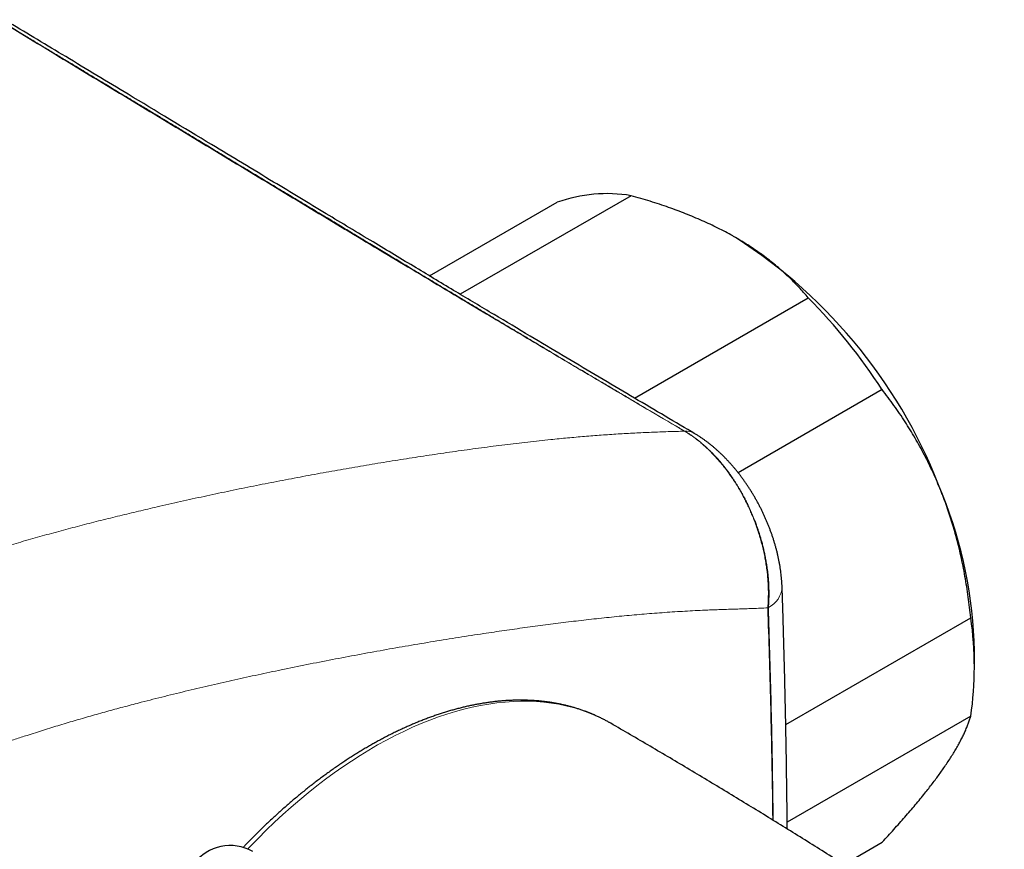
# Model space of a CAD drawing. Header units: millimetres. Extents: x 8 to 656, y 12 to 357.
# Tile 45 of 54: x 608 to 652, y 125 to 162. Entities that reach past the tile are written whole.
import ezdxf

# ---------------------------------------------------------------- set-up
doc = ezdxf.new("R2010")
doc.units = ezdxf.units.MM

msp = doc.modelspace()

# ---------------------------------------------------------------- linework, layer by layer
at = {"color": 7, "linetype": 'Continuous', "lineweight": 30}
for p, q in [((635.405, 153.865), (627.811, 149.48)), ((626.452, 150.295), (632.125, 153.572)), ((635.56, 144.861), (643.279, 149.32)), ((646.56, 145.24), (640.162, 141.544)), ((642.277, 130.345), (650.498, 135.093)), ((650.658, 132.812), (650.658, 133.628)), ((634.502, 130.402), (634.446, 130.434)), ((650.499, 130.72), (642.34, 126.008)), ((644.853, 124.131), (646.563, 125.119))]:
    msp.add_line(p, q, dxfattribs=at)
at = {"color": 252, "linetype": 'Continuous', "lineweight": 0, "flags": 128}
msp.add_lwpolyline([(634.446, 130.434), (634.305, 130.512), (634.022, 130.655), (633.733, 130.786), (633.436, 130.904), (633.134, 131.01), (632.825, 131.102), (632.51, 131.182), (632.19, 131.249), (631.863, 131.303), (631.532, 131.343), (631.195, 131.371), (630.853, 131.385), (630.507, 131.387), (630.156, 131.375), (629.801, 131.35), (629.442, 131.312), (629.079, 131.261), (628.713, 131.198), (628.344, 131.121), (627.971, 131.031), (627.596, 130.928), (627.219, 130.813), (626.839, 130.684), (626.457, 130.543), (626.074, 130.39), (625.689, 130.224), (625.303, 130.046), (624.917, 129.856), (624.529, 129.653), (624.141, 129.439), (623.754, 129.213), (623.366, 128.976), (622.979, 128.726), (622.592, 128.466), (622.207, 128.194), (621.823, 127.912), (621.44, 127.619), (621.059, 127.315), (620.68, 127.001), (620.303, 126.677), (619.929, 126.343), (619.558, 126), (619.19, 125.647), (618.825, 125.284), (618.463, 124.913), (618.364, 124.809)], dxfattribs=at)
at = {"color": 7, "linetype": 'Continuous', "lineweight": 30}
for centre, radius, start, end in [((634.326, 147.445), 6.511, 80.4586, 109.7537), ((627.638, 132.616), 23.017, 20.2284, 57.3708), ((624.954, 131.227), 25.752, 32.9653, 44.6338), ((631.192, 133.262), 19.47, 1.079, 22.0617), ((635.646, 132.904), 15.012, 351.6352, 8.3858), ((617.586, 122.967), 2, 59.8868, 143.6127)]:
    msp.add_arc(centre, radius, start, end, dxfattribs=at)
at = {"color": 252, "linetype": 'Continuous', "lineweight": 0}
for centre, radius, start, end in [((637.828, 142.435), 0.96, 92.4194, 92.8806), ((637.835, 142.638), 0.758, 60.2139, 93.6137), ((641.034, 136.527), 1.082, 295.8605, 356.6966), ((640.431, 137.293), 2.044, 300.6996, 301.6935)]:
    msp.add_arc(centre, radius, start, end, dxfattribs=at)
for points, knots in [([(637.78, 143.394), (637.283, 143.686), (636.29, 144.269), (634.8, 145.147), (633.06, 146.175), (631.072, 147.353), (628.587, 148.832), (625.855, 150.465), (622.839, 152.274), (619.789, 154.11), (616.706, 155.972), (613.629, 157.834), (610.556, 159.695), (607.485, 161.554), (604.409, 163.408), (601.327, 165.257), (598.584, 166.9), (596.184, 168.34), (593.956, 169.681), (591.558, 171.131), (588.905, 172.739), (586.167, 174.396), (583.6, 175.945), (581.291, 177.33), (579.238, 178.554), (577.27, 179.717), (575.388, 180.821), (574.19, 181.515), (573.591, 181.862)], [0, 0, 0, 0, 0.023151, 0.046302, 0.069453, 0.104179, 0.138906, 0.185208, 0.231511, 0.279541, 0.32757, 0.3756, 0.42363, 0.47166, 0.51969, 0.56772, 0.61575, 0.64777, 0.67979, 0.719815, 0.75984, 0.803868, 0.847895, 0.879916, 0.911938, 0.943959, 0.971979, 1, 1, 1, 1]), ([(573.611, 181.863), (573.889, 181.702), (574.443, 181.382), (575.271, 180.901), (576.093, 180.421), (576.906, 179.944), (577.705, 179.474), (578.49, 179.011), (579.261, 178.554), (580.025, 178.1), (580.83, 177.62), (581.676, 177.115), (582.566, 176.582), (583.452, 176.05), (584.338, 175.518), (585.226, 174.983), (586.044, 174.489), (586.793, 174.037), (587.473, 173.626), (588.16, 173.21), (588.854, 172.79), (589.556, 172.366), (590.266, 171.936), (590.983, 171.502), (591.635, 171.107), (592.218, 170.754), (592.73, 170.445), (593.241, 170.136), (593.748, 169.829), (594.247, 169.528), (594.736, 169.233), (595.214, 168.946), (595.683, 168.663), (596.19, 168.358), (596.735, 168.03), (597.32, 167.678), (597.901, 167.329), (598.483, 166.98), (599.026, 166.654), (599.532, 166.35), (600.004, 166.067), (600.484, 165.779), (600.973, 165.486), (601.46, 165.194), (601.944, 164.904), (602.42, 164.618), (602.832, 164.371), (603.177, 164.164), (603.452, 163.999), (603.723, 163.836), (603.989, 163.677), (604.249, 163.521), (604.503, 163.368), (604.748, 163.221), (604.984, 163.079), (605.211, 162.942), (605.432, 162.81), (605.663, 162.671), (605.906, 162.525), (606.16, 162.372), (606.406, 162.224), (606.645, 162.08), (606.878, 161.94), (607.106, 161.803), (607.357, 161.652), (607.63, 161.488), (607.924, 161.31), (608.214, 161.136), (608.572, 160.92), (608.999, 160.663), (609.494, 160.364), (609.987, 160.068), (610.423, 159.804), (610.805, 159.574), (611.134, 159.376), (611.466, 159.175), (611.804, 158.972), (612.147, 158.765), (612.497, 158.553), (612.809, 158.365), (613.081, 158.201), (613.312, 158.061), (613.548, 157.919), (613.79, 157.773), (614.02, 157.634), (614.238, 157.503), (614.443, 157.379), (614.653, 157.252), (614.869, 157.121), (615.097, 156.984), (615.336, 156.839), (615.587, 156.687), (615.847, 156.531), (616.114, 156.37), (616.388, 156.204), (616.687, 156.024), (617.01, 155.828), (617.358, 155.619), (617.711, 155.405), (618.07, 155.188), (618.433, 154.969), (618.799, 154.749), (619.161, 154.53), (619.519, 154.314), (619.871, 154.101), (620.217, 153.893), (620.555, 153.689), (620.885, 153.49), (621.207, 153.296), (621.521, 153.106), (621.828, 152.921), (622.126, 152.742), (622.415, 152.567), (622.697, 152.398), (622.972, 152.232), (623.259, 152.059), (623.555, 151.881), (623.863, 151.696), (624.163, 151.515), (624.458, 151.338), (624.746, 151.164), (625.061, 150.975), (625.401, 150.771), (625.764, 150.552), (626.121, 150.338), (626.471, 150.128), (626.814, 149.922), (627.152, 149.719), (627.485, 149.52), (627.861, 149.294), (628.281, 149.043), (628.743, 148.766), (629.197, 148.494), (629.646, 148.225), (630.09, 147.96), (630.53, 147.698), (631.086, 147.366), (631.758, 146.965), (632.548, 146.495), (633.232, 146.088), (633.812, 145.744), (634.291, 145.46), (634.773, 145.174), (635.26, 144.886), (635.718, 144.615), (636.146, 144.362), (636.546, 144.126), (636.952, 143.886), (637.367, 143.642), (637.646, 143.478), (637.788, 143.395)], [0, 0, 0, 0, 0.012994, 0.025918, 0.038731, 0.051405, 0.06393, 0.076087, 0.088108, 0.100007, 0.1118, 0.12573, 0.139575, 0.153373, 0.167164, 0.180991, 0.194894, 0.205399, 0.215989, 0.226682, 0.23749, 0.248425, 0.25949, 0.270676, 0.281962, 0.289946, 0.297936, 0.305907, 0.313826, 0.321657, 0.329229, 0.336667, 0.343979, 0.351178, 0.360372, 0.36946, 0.378497, 0.387539, 0.396645, 0.403884, 0.411226, 0.418697, 0.426316, 0.434087, 0.441463, 0.448915, 0.45637, 0.460726, 0.465025, 0.469245, 0.473366, 0.477453, 0.481408, 0.485223, 0.488901, 0.492447, 0.495873, 0.499191, 0.503276, 0.507224, 0.511051, 0.514774, 0.518404, 0.521954, 0.525434, 0.530118, 0.534705, 0.539211, 0.543651, 0.551456, 0.559156, 0.566809, 0.574466, 0.579546, 0.584665, 0.58984, 0.595088, 0.600428, 0.605881, 0.611473, 0.614998, 0.618594, 0.62227, 0.626036, 0.629902, 0.633018, 0.63621, 0.639487, 0.642856, 0.646325, 0.650119, 0.654036, 0.658074, 0.662233, 0.666511, 0.6709, 0.676202, 0.681625, 0.687139, 0.692712, 0.698423, 0.704123, 0.709779, 0.715364, 0.720857, 0.726243, 0.731513, 0.73665, 0.741667, 0.746564, 0.751345, 0.756013, 0.760494, 0.764877, 0.769166, 0.773368, 0.778261, 0.783045, 0.787726, 0.792313, 0.79681, 0.801224, 0.807016, 0.812682, 0.818233, 0.823678, 0.829028, 0.834289, 0.839471, 0.84458, 0.851892, 0.859082, 0.866164, 0.873155, 0.880067, 0.886913, 0.893707, 0.906062, 0.918347, 0.930633, 0.938035, 0.94548, 0.952985, 0.960572, 0.968261, 0.97439, 0.980612, 0.98694, 0.993398, 1, 1, 1, 1]), ([(592.417, 130.638), (592.563, 130.755), (592.856, 130.99), (593.296, 131.335), (593.736, 131.673), (594.177, 132.005), (594.62, 132.329), (595.065, 132.645), (595.513, 132.954), (595.962, 133.253), (596.412, 133.542), (596.833, 133.802), (597.226, 134.036), (597.588, 134.246), (597.95, 134.45), (598.355, 134.67), (598.804, 134.905), (599.296, 135.151), (599.81, 135.398), (600.345, 135.644), (600.9, 135.888), (601.409, 136.103), (601.872, 136.292), (602.288, 136.457), (602.703, 136.618), (603.233, 136.818), (603.878, 137.053), (604.637, 137.319), (605.395, 137.574), (606.151, 137.818), (606.905, 138.054), (607.687, 138.29), (608.499, 138.527), (609.339, 138.764), (610.177, 138.993), (611.013, 139.214), (611.847, 139.428), (612.68, 139.635), (613.51, 139.835), (614.411, 140.046), (615.383, 140.267), (616.425, 140.496), (617.464, 140.717), (618.5, 140.929), (619.533, 141.134), (620.564, 141.331), (621.592, 141.521), (622.617, 141.704), (623.639, 141.88), (624.659, 142.049), (625.676, 142.21), (626.698, 142.365), (627.725, 142.514), (628.758, 142.656), (629.786, 142.789), (630.811, 142.911), (631.743, 143.012), (632.583, 143.095), (633.332, 143.161), (634.079, 143.219), (634.824, 143.27), (635.566, 143.311), (636.306, 143.345), (637.044, 143.373), (637.535, 143.387), (637.78, 143.394)], [0, 0, 0, 0, 0.009488, 0.018978, 0.028469, 0.037958, 0.047445, 0.057022, 0.066602, 0.076183, 0.085763, 0.09534, 0.103022, 0.110705, 0.118344, 0.125982, 0.136366, 0.146751, 0.157135, 0.168828, 0.180522, 0.192216, 0.200997, 0.209778, 0.218534, 0.22729, 0.243386, 0.259485, 0.275585, 0.291686, 0.307786, 0.323884, 0.341956, 0.360029, 0.378102, 0.396175, 0.414266, 0.432357, 0.450448, 0.468539, 0.491418, 0.514297, 0.537177, 0.560055, 0.582952, 0.605849, 0.628746, 0.651643, 0.674573, 0.697503, 0.720434, 0.743364, 0.766859, 0.790356, 0.813853, 0.83735, 0.860845, 0.878231, 0.895618, 0.913004, 0.93039, 0.947792, 0.965195, 0.982598, 1, 1, 1, 1]), ([(641.475, 135.535), (641.481, 135.613), (641.494, 135.771), (641.502, 136.014), (641.504, 136.261), (641.498, 136.513), (641.483, 136.769), (641.46, 137.029), (641.428, 137.292), (641.389, 137.555), (641.341, 137.817), (641.286, 138.077), (641.223, 138.34), (641.152, 138.602), (641.072, 138.866), (640.984, 139.129), (640.888, 139.392), (640.79, 139.638), (640.693, 139.866), (640.596, 140.077), (640.495, 140.285), (640.382, 140.505), (640.254, 140.736), (640.111, 140.977), (639.977, 141.19), (639.852, 141.374), (639.73, 141.548), (639.593, 141.733), (639.44, 141.925), (639.284, 142.111), (639.122, 142.29), (638.956, 142.463), (638.786, 142.629), (638.613, 142.787), (638.442, 142.931), (638.275, 143.062), (638.112, 143.181), (637.947, 143.293), (637.835, 143.361), (637.78, 143.394)], [0, 0, 0, 0, 0.028359, 0.056863, 0.085367, 0.114144, 0.142922, 0.171977, 0.201033, 0.23024, 0.258603, 0.287116, 0.315629, 0.344428, 0.373227, 0.402319, 0.431411, 0.460665, 0.484696, 0.508744, 0.532792, 0.556823, 0.586189, 0.615571, 0.644937, 0.665708, 0.686479, 0.713111, 0.739769, 0.766426, 0.793058, 0.82014, 0.84725, 0.874359, 0.901441, 0.926035, 0.95063, 0.975315, 1, 1, 1, 1]), ([(637.788, 143.395), (637.826, 143.371), (637.905, 143.324), (638.024, 143.247), (638.146, 143.164), (638.271, 143.073), (638.401, 142.973), (638.536, 142.864), (638.658, 142.758), (638.769, 142.657), (638.867, 142.565), (638.969, 142.465), (639.075, 142.356), (639.186, 142.238), (639.292, 142.119), (639.395, 141.999), (639.493, 141.88), (639.595, 141.751), (639.702, 141.611), (639.812, 141.459), (639.912, 141.316), (640, 141.183), (640.076, 141.064), (640.153, 140.94), (640.231, 140.81), (640.31, 140.672), (640.381, 140.544), (640.443, 140.428), (640.491, 140.335), (640.534, 140.251), (640.57, 140.177), (640.603, 140.108), (640.636, 140.04), (640.678, 139.95), (640.729, 139.836), (640.789, 139.697), (640.85, 139.551), (640.911, 139.397), (640.967, 139.246), (641.02, 139.099), (641.068, 138.956), (641.117, 138.807), (641.165, 138.649), (641.213, 138.479), (641.261, 138.297), (641.309, 138.102), (641.353, 137.898), (641.395, 137.686), (641.432, 137.469), (641.462, 137.265), (641.484, 137.079), (641.501, 136.913), (641.514, 136.753), (641.524, 136.599), (641.53, 136.45), (641.533, 136.328), (641.534, 136.234), (641.534, 136.171), (641.534, 136.117), (641.533, 136.072), (641.533, 136.034), (641.532, 135.992), (641.53, 135.946), (641.528, 135.894), (641.524, 135.81), (641.518, 135.696), (641.51, 135.601), (641.505, 135.553)], [0, 0, 0, 0, 0.017092, 0.034689, 0.052844, 0.071636, 0.091197, 0.111679, 0.133255, 0.148058, 0.163508, 0.179688, 0.196726, 0.214746, 0.233895, 0.249851, 0.266704, 0.284543, 0.303473, 0.323598, 0.34498, 0.359291, 0.374212, 0.389712, 0.405572, 0.421982, 0.439621, 0.451746, 0.462961, 0.472567, 0.480943, 0.488704, 0.496459, 0.504553, 0.519687, 0.535441, 0.551817, 0.569026, 0.587228, 0.602248, 0.617956, 0.634433, 0.651744, 0.669944, 0.690267, 0.711639, 0.733999, 0.757234, 0.781181, 0.805606, 0.824684, 0.843279, 0.86113, 0.878379, 0.895359, 0.91182, 0.92027, 0.927608, 0.933776, 0.938953, 0.943331, 0.947092, 0.953515, 0.959531, 0.965461, 0.98287, 1, 1, 1, 1]), ([(641.475, 135.535), (641.253, 135.525), (640.808, 135.506), (640.142, 135.486), (639.476, 135.465), (638.733, 135.437), (637.911, 135.396), (637.009, 135.34), (636.109, 135.273), (635.21, 135.194), (634.314, 135.105), (633.413, 135.006), (632.508, 134.898), (631.599, 134.783), (630.687, 134.66), (629.772, 134.531), (628.791, 134.386), (627.744, 134.224), (626.629, 134.044), (625.511, 133.856), (624.389, 133.659), (623.262, 133.453), (622.131, 133.239), (620.997, 133.015), (619.896, 132.79), (618.829, 132.564), (617.797, 132.338), (616.761, 132.103), (615.722, 131.858), (614.68, 131.604), (613.743, 131.366), (612.915, 131.148), (612.194, 130.953), (611.472, 130.751), (610.748, 130.543), (610.022, 130.327), (609.294, 130.102), (608.631, 129.891), (608.032, 129.693), (607.5, 129.512), (606.966, 129.325), (606.43, 129.131), (605.893, 128.93), (605.353, 128.72), (604.813, 128.502), (604.328, 128.298), (603.898, 128.111), (603.523, 127.942), (603.149, 127.768), (602.774, 127.586), (602.398, 127.397), (602.022, 127.201), (601.646, 126.996), (601.269, 126.783), (600.892, 126.562), (600.514, 126.331), (600.137, 126.091), (599.761, 125.842), (599.385, 125.585), (599.009, 125.318), (598.636, 125.044), (598.262, 124.762), (597.89, 124.472), (597.518, 124.175), (597.148, 123.874), (596.41, 123.262), (595.794, 122.751), (595.302, 122.341)], [0, 0, 0, 0, 0.015625, 0.03125, 0.046875, 0.0625, 0.083336, 0.104171, 0.125007, 0.145392, 0.165778, 0.186164, 0.20655, 0.226955, 0.247361, 0.267766, 0.288172, 0.312751, 0.337332, 0.361912, 0.386491, 0.41109, 0.435689, 0.460288, 0.484886, 0.507046, 0.529208, 0.55137, 0.573532, 0.595693, 0.617852, 0.633044, 0.648237, 0.663432, 0.678626, 0.693819, 0.709011, 0.724202, 0.73526, 0.746319, 0.757366, 0.768413, 0.779527, 0.790642, 0.801756, 0.812869, 0.820539, 0.82821, 0.835881, 0.843551, 0.851254, 0.858958, 0.866662, 0.874364, 0.882139, 0.889915, 0.897691, 0.905466, 0.913297, 0.92113, 0.928964, 0.936796, 0.944692, 0.952589, 0.960487, 0.968384, 1, 1, 1, 1]), ([(641.696, 126.103), (641.693, 126.421), (641.681, 127.45), (641.65, 129.185), (641.603, 131.307), (641.545, 133.424), (641.499, 134.831), (641.475, 135.535)], [0, 0, 0, 0, 0.100696, 0.32548, 0.55032, 0.775161, 1, 1, 1, 1]), ([(641.505, 135.553), (641.527, 134.882), (641.571, 133.54), (641.624, 131.52), (641.668, 129.492), (641.7, 127.682), (641.713, 126.546), (641.718, 126.089)], [0, 0, 0, 0, 0.213536, 0.427447, 0.641613, 0.856038, 1, 1, 1, 1])]:
    msp.add_open_spline(points, degree=3, knots=knots, dxfattribs=at)
at = {"color": 7, "linetype": 'Continuous', "lineweight": 30}
for points, knots in [([(638.212, 143.297), (638.117, 143.353), (637.574, 143.672), (636.573, 144.262), (635.2, 145.074), (633.8, 145.904), (632.367, 146.756), (630.868, 147.65), (629.285, 148.597), (627.596, 149.608), (625.805, 150.684), (623.879, 151.842), (621.768, 153.114), (619.374, 154.558), (616.44, 156.33), (613.361, 158.189), (610.366, 159.997), (607.871, 161.499), (605.596, 162.868), (603.417, 164.176), (601.139, 165.542), (598.932, 166.866), (596.867, 168.107), (595.113, 169.163), (593.402, 170.196), (591.694, 171.229), (589.756, 172.403), (587.863, 173.548), (586.071, 174.63), (584.591, 175.523), (583.25, 176.328), (582.021, 177.064), (580.874, 177.749), (579.791, 178.392), (578.726, 179.023), (577.674, 179.644), (576.671, 180.233), (575.715, 180.791), (574.854, 181.291), (574.287, 181.62), (574.034, 181.766)], [0, 0, 0, 0, 0.004437, 0.025435, 0.04683, 0.068651, 0.090938, 0.113821, 0.138782, 0.164989, 0.19277, 0.222559, 0.255048, 0.291466, 0.334445, 0.392217, 0.435393, 0.474448, 0.508793, 0.541754, 0.576264, 0.615289, 0.644933, 0.67285, 0.697268, 0.724969, 0.752687, 0.787864, 0.813452, 0.836399, 0.857056, 0.876068, 0.893839, 0.910632, 0.926631, 0.94358, 0.959768, 0.973512, 0.988201, 1, 1, 1, 1]), ([(640.049, 152.001), (640.007, 152.025), (639.858, 152.11), (639.596, 152.253), (639.26, 152.427), (638.914, 152.594), (638.559, 152.756), (638.196, 152.913), (637.826, 153.063), (637.451, 153.207), (637.065, 153.347), (636.664, 153.483), (636.25, 153.617), (635.831, 153.744), (635.547, 153.825), (635.405, 153.865)], [0, 0, 0, 0, 0.031425, 0.110773, 0.190157, 0.269542, 0.348893, 0.42894, 0.508988, 0.58762, 0.666253, 0.749675, 0.833122, 0.916573, 1, 1, 1, 1]), ([(643.279, 149.32), (643.211, 149.4), (643.073, 149.561), (642.856, 149.799), (642.629, 150.035), (642.392, 150.267), (642.144, 150.496), (641.885, 150.721), (641.617, 150.941), (641.354, 151.144), (641.096, 151.332), (640.846, 151.505), (640.588, 151.674), (640.323, 151.84), (640.14, 151.947), (640.049, 152.001)], [0, 0, 0, 0, 0.082024, 0.164071, 0.246115, 0.328134, 0.410672, 0.49321, 0.574831, 0.656452, 0.72514, 0.793862, 0.862594, 0.931314, 1, 1, 1, 1]), ([(649.236, 140.575), (649.213, 140.633), (649.136, 140.829), (649, 141.156), (648.823, 141.555), (648.637, 141.948), (648.441, 142.335), (648.236, 142.716), (648.024, 143.089), (647.806, 143.453), (647.577, 143.815), (647.337, 144.178), (647.084, 144.539), (646.826, 144.894), (646.648, 145.124), (646.56, 145.24)], [0, 0, 0, 0, 0.034083, 0.113223, 0.192397, 0.271573, 0.350714, 0.430546, 0.510378, 0.588808, 0.667237, 0.750413, 0.833614, 0.916819, 1, 1, 1, 1]), ([(642.113, 136.464), (642.112, 136.51), (642.108, 136.603), (642.099, 136.744), (642.086, 136.886), (642.071, 137.029), (642.053, 137.171), (642.033, 137.313), (642.009, 137.456), (641.983, 137.599), (641.954, 137.743), (641.922, 137.887), (641.888, 138.03), (641.851, 138.174), (641.811, 138.316), (641.769, 138.459), (641.725, 138.601), (641.678, 138.742), (641.629, 138.882), (641.578, 139.022), (641.525, 139.16), (641.469, 139.298), (641.412, 139.435), (641.352, 139.57), (641.291, 139.705), (641.227, 139.838), (641.162, 139.97), (641.095, 140.101), (641.026, 140.23), (640.954, 140.359), (640.881, 140.486), (640.807, 140.612), (640.73, 140.736), (640.652, 140.859), (640.572, 140.98), (640.491, 141.1), (640.408, 141.218), (640.323, 141.334), (640.237, 141.449), (640.149, 141.561), (640.06, 141.672), (639.969, 141.781), (639.877, 141.888), (639.783, 141.993), (639.688, 142.096), (639.591, 142.197), (639.493, 142.296), (639.394, 142.393), (639.293, 142.487), (639.191, 142.579), (639.088, 142.669), (638.982, 142.757), (638.876, 142.843), (638.768, 142.925), (638.659, 143.005), (638.549, 143.082), (638.439, 143.156), (638.327, 143.227), (638.251, 143.274), (638.213, 143.296), (638.212, 143.296)], [0, 0, 0, 0, 0.018133, 0.036791, 0.055417, 0.073984, 0.092468, 0.110851, 0.1291, 0.147679, 0.166216, 0.184715, 0.203167, 0.221566, 0.239906, 0.258183, 0.276392, 0.294531, 0.312598, 0.330591, 0.348509, 0.366352, 0.384121, 0.401816, 0.419437, 0.436988, 0.45447, 0.471861, 0.48929, 0.506648, 0.523958, 0.54122, 0.558437, 0.575612, 0.592747, 0.609845, 0.62691, 0.643935, 0.660894, 0.677872, 0.694827, 0.711764, 0.728687, 0.745601, 0.76251, 0.779419, 0.796332, 0.813252, 0.830139, 0.846913, 0.863978, 0.881016, 0.89803, 0.915022, 0.931994, 0.948947, 0.96588, 0.982795, 0.99969, 1, 1, 1, 1]), ([(650.498, 135.093), (650.481, 135.248), (650.448, 135.557), (650.388, 136.019), (650.32, 136.48), (650.243, 136.94), (650.156, 137.398), (650.059, 137.854), (649.953, 138.304), (649.843, 138.726), (649.731, 139.121), (649.619, 139.49), (649.499, 139.856), (649.372, 140.218), (649.281, 140.456), (649.236, 140.575)], [0, 0, 0, 0, 0.082024, 0.164071, 0.246115, 0.328134, 0.410672, 0.49321, 0.574831, 0.656452, 0.72514, 0.793862, 0.862594, 0.931314, 1, 1, 1, 1]), ([(642.343, 125.703), (642.343, 125.726), (642.34, 126.101), (642.332, 126.83), (642.319, 127.89), (642.303, 128.951), (642.284, 130.014), (642.263, 131.079), (642.239, 132.146), (642.212, 133.215), (642.183, 134.285), (642.152, 135.3), (642.129, 136.026), (642.116, 136.395), (642.113, 136.464)], [0, 0, 0, 0, 0.0062361, 0.1040404, 0.2021174, 0.3004695, 0.3990989, 0.4980081, 0.5971995, 0.6966756, 0.7964387, 0.8965021, 0.9806726, 1, 1, 1, 1]), ([(634.443, 130.435), (634.43, 130.442), (634.372, 130.476), (634.267, 130.533), (634.127, 130.605), (633.985, 130.675), (633.841, 130.741), (633.696, 130.805), (633.55, 130.865), (633.402, 130.923), (633.252, 130.977), (633.101, 131.029), (632.949, 131.077), (632.794, 131.122), (632.639, 131.165), (632.482, 131.204), (632.324, 131.24), (632.164, 131.273), (632.003, 131.303), (631.84, 131.33), (631.677, 131.354), (631.512, 131.374), (631.345, 131.392), (631.178, 131.406), (631.009, 131.417), (630.84, 131.425), (630.669, 131.43), (630.497, 131.432), (630.323, 131.431), (630.149, 131.426), (629.974, 131.419), (629.798, 131.408), (629.621, 131.394), (629.443, 131.377), (629.264, 131.356), (629.084, 131.333), (628.903, 131.306), (628.722, 131.277), (628.539, 131.244), (628.357, 131.208), (628.173, 131.169), (627.989, 131.126), (627.804, 131.081), (627.618, 131.033), (627.432, 130.981), (627.245, 130.926), (627.058, 130.869), (626.871, 130.808), (626.683, 130.744), (626.494, 130.677), (626.305, 130.607), (626.116, 130.534), (625.927, 130.459), (625.737, 130.38), (625.547, 130.298), (625.357, 130.213), (625.166, 130.125), (624.976, 130.035), (624.785, 129.941), (624.594, 129.845), (624.404, 129.745), (624.213, 129.643), (624.022, 129.538), (623.831, 129.431), (623.641, 129.32), (623.45, 129.207), (623.259, 129.091), (623.069, 128.972), (622.879, 128.85), (622.689, 128.726), (622.499, 128.599), (622.31, 128.469), (622.121, 128.337), (621.932, 128.202), (621.744, 128.065), (621.556, 127.925), (621.368, 127.783), (621.181, 127.638), (620.994, 127.49), (620.808, 127.34), (620.623, 127.188), (620.438, 127.033), (620.253, 126.876), (620.07, 126.716), (619.886, 126.555), (619.704, 126.39), (619.522, 126.224), (619.341, 126.055), (619.161, 125.884), (618.982, 125.711), (618.803, 125.536), (618.625, 125.359), (618.449, 125.179), (618.294, 125.02), (618.199, 124.92), (618.162, 124.881)], [0, 0, 0, 0, 0.002969, 0.013651, 0.024333, 0.035016, 0.045701, 0.056388, 0.067078, 0.077772, 0.08847, 0.099173, 0.109882, 0.120597, 0.131319, 0.142047, 0.152783, 0.163527, 0.174279, 0.185039, 0.195807, 0.206584, 0.21737, 0.228165, 0.238968, 0.24978, 0.2606, 0.271429, 0.282266, 0.293112, 0.303965, 0.314826, 0.325694, 0.33657, 0.347452, 0.358341, 0.369236, 0.380137, 0.391043, 0.401955, 0.412871, 0.423792, 0.434718, 0.445647, 0.45658, 0.467516, 0.478455, 0.489397, 0.500341, 0.511288, 0.522237, 0.533187, 0.544139, 0.555092, 0.566046, 0.577002, 0.587958, 0.598914, 0.609871, 0.620829, 0.631786, 0.642744, 0.653702, 0.664659, 0.675616, 0.686573, 0.697529, 0.708485, 0.719441, 0.730395, 0.741349, 0.752303, 0.763256, 0.774207, 0.785159, 0.796109, 0.807059, 0.818007, 0.828955, 0.839902, 0.850848, 0.861793, 0.872738, 0.883681, 0.894624, 0.905566, 0.916507, 0.927447, 0.938386, 0.949324, 0.960262, 0.971199, 0.982135, 0.99307, 1, 1, 1, 1]), ([(651.988, 119.474), (651.925, 119.517), (651.579, 119.75), (650.951, 120.17), (650.102, 120.734), (649.251, 121.295), (648.398, 121.854), (647.543, 122.41), (646.686, 122.963), (645.827, 123.513), (644.966, 124.06), (644.103, 124.605), (643.238, 125.147), (642.372, 125.686), (641.503, 126.222), (640.633, 126.756), (639.761, 127.286), (638.887, 127.814), (638.011, 128.339), (637.133, 128.861), (636.254, 129.38), (635.377, 129.894), (634.792, 130.233), (634.502, 130.402)], [0, 0, 0, 0, 0.011175, 0.060623, 0.110075, 0.159532, 0.208992, 0.258455, 0.307921, 0.357391, 0.406863, 0.456337, 0.505814, 0.555292, 0.604772, 0.654254, 0.703737, 0.753221, 0.802705, 0.85219, 0.901675, 0.95116, 1, 1, 1, 1]), ([(649.238, 128.328), (649.261, 128.36), (649.336, 128.468), (649.457, 128.647), (649.598, 128.862), (649.728, 129.072), (649.85, 129.276), (649.962, 129.474), (650.064, 129.666), (650.156, 129.851), (650.241, 130.032), (650.318, 130.211), (650.388, 130.387), (650.448, 130.557), (650.482, 130.666), (650.499, 130.72)], [0, 0, 0, 0, 0.034083, 0.113223, 0.192397, 0.271573, 0.350714, 0.430546, 0.510378, 0.588808, 0.667237, 0.750413, 0.833614, 0.916819, 1, 1, 1, 1]), ([(646.563, 125.119), (646.651, 125.214), (646.826, 125.403), (647.081, 125.683), (647.329, 125.961), (647.572, 126.236), (647.808, 126.508), (648.035, 126.777), (648.253, 127.04), (648.451, 127.284), (648.631, 127.511), (648.793, 127.721), (648.949, 127.927), (649.098, 128.13), (649.191, 128.262), (649.238, 128.328)], [0, 0, 0, 0, 0.082024, 0.164071, 0.246115, 0.328134, 0.410672, 0.49321, 0.574831, 0.656452, 0.72514, 0.793862, 0.862594, 0.931314, 1, 1, 1, 1])]:
    msp.add_open_spline(points, degree=3, knots=knots, dxfattribs=at)

doc.saveas('drawing.dxf')
